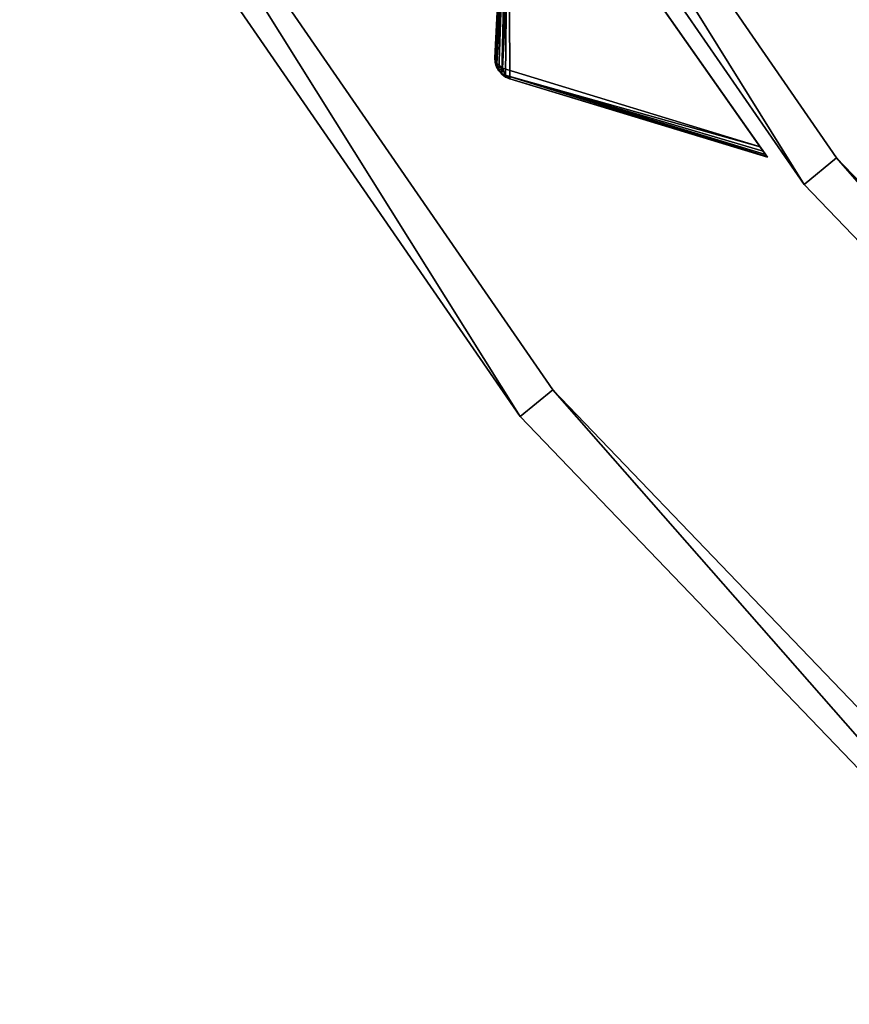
# Model space of a CAD drawing. Extents: x 5 to 565, y -280 to 280.
# Tile 2 of 256: x 44 to 84, y -205 to -158. Entities that reach past the tile are written whole.
import ezdxf

# ---------------------------------------------------------------- set-up
doc = ezdxf.new("R2010")
doc.units = 0
doc.header["$LTSCALE"] = 25.4
doc.layers.get('0').update_dxf_attribs({"color": 13, "linetype": 'CONTINUOUS'})

# ---------------------------------------------------------------- blocks, each defined once
blk = doc.blocks.new('GRUPUJ_3')
at = {"color": 254}
mesh = blk.add_polyface(dxfattribs=at)
corners = [(53.252, 123.508, 150), (53.306, 109.656, 139.866), (65.61, 105.914, 150), (53.103, 109.743, 139.717), (52.925, 109.873, 139.625), (52.779, 110.038, 139.594), (52.672, 110.232, 139.625), (52.611, 110.444, 139.717), (52.598, 110.664, 139.866)]
mesh.append_faces([[corners[k] for k in face] for face in [(0, 1, 2), (7, 0, 8)]], dxfattribs={"vtx0": -1, "color": 254})
mesh.append_faces([[corners[k] for k in face] for face in [(1, 0, 3), (3, 0, 4), (4, 0, 5), (5, 0, 6), (6, 0, 7)]], dxfattribs={"vtx0": -1, "vtx1": -1, "color": 254})
mesh = blk.add_polyface(dxfattribs=at)
corners = [(53.252, 123.508, 150), (52.598, 110.664, 10.75), (52.598, 110.664, 139.866), (53.252, 123.508, 0.616)]
mesh.append_faces([[corners[k] for k in face] for face in [(0, 1, 2), (1, 0, 3)]], dxfattribs={"vtx0": -1, "color": 254})
mesh = blk.add_polyface(dxfattribs=at)
corners = [(53.252, 123.508, 0.616), (52.683, 110.391, 10.41), (52.598, 110.664, 10.75)]
mesh.append_faces([[corners[k] for k in face] for face in [(0, 1, 2)]], dxfattribs={"color": 254})
mesh = blk.add_polyface(dxfattribs=at)
corners = [(53.252, 123.508, 0.616), (53.276, 123.474, 0.357), (52.683, 110.391, 10.41)]
mesh.append_faces([[corners[k] for k in face] for face in [(0, 1, 2)]], dxfattribs={"color": 254})
mesh = blk.add_polyface(dxfattribs=at)
corners = [(53.276, 123.474, 0.357), (53.345, 123.375, 0.162), (52.683, 110.391, 10.41)]
mesh.append_faces([[corners[k] for k in face] for face in [(0, 1, 2)]], dxfattribs={"color": 254})
mesh = blk.add_polyface(dxfattribs=at)
corners = [(53.345, 123.375, 0.162), (53.457, 123.216, 0.041), (52.683, 110.391, 10.41)]
mesh.append_faces([[corners[k] for k in face] for face in [(0, 1, 2)]], dxfattribs={"color": 254})
mesh = blk.add_polyface(dxfattribs=at)
corners = [(53.457, 123.216, 0.041), (52.952, 110.16, 10.134), (52.683, 110.391, 10.41)]
mesh.append_faces([[corners[k] for k in face] for face in [(0, 1, 2)]], dxfattribs={"color": 254})
mesh = blk.add_polyface(dxfattribs=at)
corners = [(53.457, 123.216, 0.041), (53.606, 123.004), (52.952, 110.16, 10.134)]
mesh.append_faces([[corners[k] for k in face] for face in [(0, 1, 2)]], dxfattribs={"color": 254})
mesh = blk.add_polyface(dxfattribs=at)
corners = [(65.587, 105.948, 0.357), (65.61, 105.914, 150), (65.61, 105.914, 0.616), (53.252, 123.508, 150), (65.517, 106.047, 0.162), (65.405, 106.206, 0.041), (65.256, 106.418), (53.606, 123.004), (53.457, 123.216, 0.041), (53.345, 123.375, 0.162), (53.276, 123.474, 0.357), (53.252, 123.508, 0.616)]
mesh.append_faces([[corners[k] for k in face] for face in [(0, 1, 2), (3, 10, 11)]], dxfattribs={"vtx0": -1, "color": 254})
mesh.append_faces([[corners[k] for k in face] for face in [(1, 0, 3)]], dxfattribs={"vtx0": -1, "vtx1": -1, "color": 254})
mesh.append_faces([[corners[k] for k in face] for face in [(3, 0, 4), (3, 4, 5), (3, 5, 6), (3, 6, 7), (3, 7, 8), (3, 8, 9), (3, 9, 10)]], dxfattribs={"vtx0": -1, "vtx2": -1, "color": 254})
mesh = blk.add_polyface(dxfattribs=at)
corners = [(53.606, 123.004), (65.256, 106.418), (52.952, 110.16, 10.134)]
mesh.append_faces([[corners[k] for k in face] for face in [(0, 1, 2)]], dxfattribs={"color": 254})
mesh = blk.add_polyface(dxfattribs=at)
corners = [(52.598, 110.664, 10.75), (52.683, 110.391, 10.41), (52.709, 110.223, 10.507)]
mesh.append_faces([[corners[k] for k in face] for face in [(0, 1, 2)]], dxfattribs={"color": 254})
mesh = blk.add_polyface(dxfattribs=at)
corners = [(52.598, 110.664, 10.75), (52.709, 110.223, 10.507), (52.647, 110.302, 10.75)]
mesh.append_faces([[corners[k] for k in face] for face in [(0, 1, 2)]], dxfattribs={"color": 254})
mesh = blk.add_polyface(dxfattribs=at)
corners = [(52.598, 110.664, 10.75), (52.611, 110.444, 139.717), (52.598, 110.664, 139.866)]
mesh.append_faces([[corners[k] for k in face] for face in [(0, 1, 2)]], dxfattribs={"color": 254})
mesh = blk.add_polyface(dxfattribs=at)
corners = [(52.598, 110.664, 10.75), (52.647, 110.302, 10.75), (52.611, 110.444, 139.717)]
mesh.append_faces([[corners[k] for k in face] for face in [(0, 1, 2)]], dxfattribs={"color": 254})
mesh = blk.add_polyface(dxfattribs=at)
corners = [(52.611, 110.444, 139.717), (52.647, 110.302, 10.75), (52.672, 110.232, 139.625)]
mesh.append_faces([[corners[k] for k in face] for face in [(0, 1, 2)]], dxfattribs={"color": 254})
mesh = blk.add_polyface(dxfattribs=at)
corners = [(52.647, 110.302, 10.75), (52.709, 110.223, 10.507), (52.672, 110.232, 10.75)]
mesh.append_faces([[corners[k] for k in face] for face in [(0, 1, 2)]], dxfattribs={"color": 254})
mesh = blk.add_polyface(dxfattribs=at)
corners = [(52.647, 110.302, 10.75), (52.672, 110.232, 10.75), (52.672, 110.232, 139.625)]
mesh.append_faces([[corners[k] for k in face] for face in [(0, 1, 2)]], dxfattribs={"color": 254})
mesh = blk.add_polyface(dxfattribs=at)
corners = [(52.672, 110.232, 10.75), (52.709, 110.223, 10.507), (52.925, 109.873, 10.75)]
mesh.append_faces([[corners[k] for k in face] for face in [(0, 1, 2)]], dxfattribs={"color": 254})
mesh = blk.add_polyface(dxfattribs=at)
corners = [(52.672, 110.232, 10.75), (52.925, 109.873, 139.625), (52.779, 110.038, 139.594)]
mesh.append_faces([[corners[k] for k in face] for face in [(0, 1, 2)]], dxfattribs={"color": 254})
mesh = blk.add_polyface(dxfattribs=at)
corners = [(52.672, 110.232, 10.75), (52.925, 109.873, 10.75), (52.925, 109.873, 139.625)]
mesh.append_faces([[corners[k] for k in face] for face in [(0, 1, 2)]], dxfattribs={"color": 254})
mesh = blk.add_polyface(dxfattribs=at)
corners = [(52.672, 110.232, 10.75), (52.779, 110.038, 139.594), (52.672, 110.232, 139.625)]
mesh.append_faces([[corners[k] for k in face] for face in [(0, 1, 2)]], dxfattribs={"color": 254})
mesh = blk.add_polyface(dxfattribs=at)
corners = [(52.683, 110.391, 10.41), (52.952, 110.16, 10.134), (52.709, 110.223, 10.507)]
mesh.append_faces([[corners[k] for k in face] for face in [(0, 1, 2)]], dxfattribs={"color": 254})
mesh = blk.add_polyface(dxfattribs=at)
corners = [(52.709, 110.223, 10.507), (52.797, 110.051, 10.541), (52.925, 109.873, 10.75)]
mesh.append_faces([[corners[k] for k in face] for face in [(0, 1, 2)]], dxfattribs={"color": 254})
mesh = blk.add_polyface(dxfattribs=at)
corners = [(52.709, 110.223, 10.507), (52.952, 110.16, 10.134), (52.797, 110.051, 10.541)]
mesh.append_faces([[corners[k] for k in face] for face in [(0, 1, 2)]], dxfattribs={"color": 254})
mesh = blk.add_polyface(dxfattribs=at)
corners = [(52.952, 110.16, 10.134), (52.929, 109.91, 10.507), (52.797, 110.051, 10.541)]
mesh.append_faces([[corners[k] for k in face] for face in [(0, 1, 2)]], dxfattribs={"color": 254})
mesh = blk.add_polyface(dxfattribs=at)
corners = [(52.797, 110.051, 10.541), (52.929, 109.91, 10.507), (52.925, 109.873, 10.75)]
mesh.append_faces([[corners[k] for k in face] for face in [(0, 1, 2)]], dxfattribs={"color": 254})
mesh = blk.add_polyface(dxfattribs=at)
corners = [(52.952, 110.16, 10.134), (53.078, 109.829, 10.41), (52.929, 109.91, 10.507)]
mesh.append_faces([[corners[k] for k in face] for face in [(0, 1, 2)]], dxfattribs={"color": 254})
mesh = blk.add_polyface(dxfattribs=at)
corners = [(53.078, 109.829, 10.41), (52.952, 110.16, 10.134), (65.256, 106.418)]
mesh.append_faces([[corners[k] for k in face] for face in [(0, 1, 2)]], dxfattribs={"color": 254})
mesh = blk.add_polyface(dxfattribs=at)
corners = [(52.925, 109.873, 10.75), (52.929, 109.91, 10.507), (52.982, 109.825, 10.75)]
mesh.append_faces([[corners[k] for k in face] for face in [(0, 1, 2)]], dxfattribs={"color": 254})
mesh = blk.add_polyface(dxfattribs=at)
corners = [(53.306, 109.656, 139.866), (53.103, 109.743, 139.717), (52.925, 109.873, 10.75)]
mesh.append_faces([[corners[k] for k in face] for face in [(0, 1, 2)]], dxfattribs={"color": 254})
mesh = blk.add_polyface(dxfattribs=at)
corners = [(53.306, 109.656, 139.866), (52.925, 109.873, 10.75), (52.982, 109.825, 10.75)]
mesh.append_faces([[corners[k] for k in face] for face in [(0, 1, 2)]], dxfattribs={"color": 254})
mesh = blk.add_polyface(dxfattribs=at)
corners = [(53.103, 109.743, 139.717), (52.925, 109.873, 139.625), (52.925, 109.873, 10.75)]
mesh.append_faces([[corners[k] for k in face] for face in [(0, 1, 2)]], dxfattribs={"color": 254})
mesh = blk.add_polyface(dxfattribs=at)
corners = [(52.982, 109.825, 10.75), (52.929, 109.91, 10.507), (53.078, 109.829, 10.41)]
mesh.append_faces([[corners[k] for k in face] for face in [(0, 1, 2)]], dxfattribs={"color": 254})
mesh = blk.add_polyface(dxfattribs=at)
corners = [(52.982, 109.825, 10.75), (53.078, 109.829, 10.41), (53.306, 109.656, 10.75)]
mesh.append_faces([[corners[k] for k in face] for face in [(0, 1, 2)]], dxfattribs={"color": 254})
mesh = blk.add_polyface(dxfattribs=at)
corners = [(53.306, 109.656, 139.866), (52.982, 109.825, 10.75), (53.306, 109.656, 10.75)]
mesh.append_faces([[corners[k] for k in face] for face in [(0, 1, 2)]], dxfattribs={"color": 254})
mesh = blk.add_polyface(dxfattribs=at)
corners = [(53.078, 109.829, 10.41), (65.517, 106.047, 0.162), (65.587, 105.948, 0.357)]
mesh.append_faces([[corners[k] for k in face] for face in [(0, 1, 2)]], dxfattribs={"color": 254})
mesh = blk.add_polyface(dxfattribs=at)
corners = [(53.078, 109.829, 10.41), (65.405, 106.206, 0.041), (65.517, 106.047, 0.162)]
mesh.append_faces([[corners[k] for k in face] for face in [(0, 1, 2)]], dxfattribs={"color": 254})
mesh = blk.add_polyface(dxfattribs=at)
corners = [(53.306, 109.656, 10.75), (53.078, 109.829, 10.41), (65.587, 105.948, 0.357)]
mesh.append_faces([[corners[k] for k in face] for face in [(0, 1, 2)]], dxfattribs={"color": 254})
mesh = blk.add_polyface(dxfattribs=at)
corners = [(53.078, 109.829, 10.41), (65.256, 106.418), (65.405, 106.206, 0.041)]
mesh.append_faces([[corners[k] for k in face] for face in [(0, 1, 2)]], dxfattribs={"color": 254})
mesh = blk.add_polyface(dxfattribs=at)
corners = [(53.306, 109.656, 10.75), (65.587, 105.948, 0.357), (65.61, 105.914, 0.616)]
mesh.append_faces([[corners[k] for k in face] for face in [(0, 1, 2)]], dxfattribs={"color": 254})
mesh = blk.add_polyface(dxfattribs=at)
corners = [(65.61, 105.914, 150), (53.306, 109.656, 10.75), (65.61, 105.914, 0.616), (53.306, 109.656, 139.866)]
mesh.append_faces([[corners[k] for k in face] for face in [(0, 1, 2), (1, 0, 3)]], dxfattribs={"vtx0": -1, "color": 254})
blk = doc.blocks.new('CRISTAL-M-7628-7627_STL')
at = {"color": 0}
blk.add_blockref('GRUPUJ_3', (14.455, -270.63, 250.002), dxfattribs=at)
at = {"color": 8}
mesh = blk.add_polyface(dxfattribs=at)
corners = [(5.38, -11.274, 430.002), (7.378, -11.194, 430.002), (7.194, 33.75, 430.002), (10.811, -56.007, 430.002), (12.771, -55.607, 430.002), (23.348, -99.289, 430.002), (25.218, -98.58, 430.002), (42.665, -140, 430.002), (44.397, -139, 430.002), (68.263, -177.085, 430.002), (69.812, -175.82, 430.002), (99.478, -209.583, 430.002), (100.804, -208.086, 430.002), (135.502, -236.653, 430.002), (136.571, -234.963, 430.002), (175.402, -257.594, 430.002), (176.186, -255.754, 430.002), (218.144, -271.864, 430.002), (218.623, -269.922, 430.002), (262.622, -279.092, 430.002), (262.783, -277.099, 430.002), (285.152, -280, 430.002), (285.152, -278, 430.002), (307.683, -279.092, 430.002), (307.522, -277.099, 430.002), (351.682, -269.922, 430.002), (352.161, -271.864, 430.002), (394.119, -255.754, 430.002), (394.903, -257.594, 430.002), (433.734, -234.963, 430.002), (434.803, -236.653, 430.002), (469.501, -208.086, 430.002), (470.827, -209.583, 430.002), (500.493, -175.82, 430.002), (502.042, -177.085, 430.002), (525.908, -139, 430.002), (527.64, -140, 430.002), (545.087, -98.58, 430.002), (546.957, -99.289, 430.002), (557.534, -55.607, 430.002), (559.494, -56.007, 430.002), (562.927, -11.194, 430.002), (564.925, -11.274, 430.002), (563.111, 33.75, 430.002), (9.179, 33.509, 430.002), (16.207, 77.901, 430.002), (18.128, 77.344, 430.002), (32.186, 120.034, 430.002), (33.993, 119.177, 430.002), (54.717, 159.058, 430.002), (56.363, 157.922, 430.002), (83.216, 193.963, 430.002), (84.658, 192.577, 430.002), (116.945, 223.844, 430.002), (118.146, 222.245, 430.002), (155.03, 247.928, 430.002), (155.959, 246.157, 430.002), (196.485, 265.59, 430.002), (197.119, 263.693, 430.002), (240.237, 276.374, 430.002), (240.558, 274.4, 430.002), (285.152, 280, 430.002), (285.152, 278, 430.002), (329.747, 274.4, 430.002), (330.068, 276.374, 430.002), (373.186, 263.693, 430.002), (373.819, 265.59, 430.002), (414.345, 246.157, 430.002), (415.275, 247.928, 430.002), (452.159, 222.245, 430.002), (453.36, 223.844, 430.002), (485.647, 192.577, 430.002), (487.089, 193.963, 430.002), (513.942, 157.922, 430.002), (515.588, 159.058, 430.002), (536.312, 119.177, 430.002), (538.119, 120.034, 430.002), (552.177, 77.344, 430.002), (554.098, 77.901, 430.002), (561.126, 33.509, 430.002)]
mesh.append_faces([[corners[k] for k in face] for face in [(0, 1, 2), (1, 3, 4), (4, 5, 6), (6, 7, 8), (8, 9, 10), (10, 11, 12), (12, 13, 14), (14, 15, 16), (16, 17, 18), (18, 19, 20), (20, 21, 22), (22, 23, 24), (24, 23, 25), (25, 26, 27), (27, 28, 29), (29, 30, 31), (31, 32, 33), (33, 34, 35), (35, 36, 37), (37, 38, 39), (39, 40, 41), (2, 44, 45), (44, 2, 1), (45, 46, 47), (47, 48, 49), (49, 50, 51), (51, 52, 53), (53, 54, 55), (55, 56, 57), (57, 58, 59), (59, 60, 61), (61, 63, 64), (64, 65, 66), (66, 67, 68), (68, 69, 70), (70, 71, 72), (72, 73, 74), (74, 75, 76), (76, 77, 78), (78, 79, 43)]], dxfattribs={"vtx0": -1, "vtx1": -1, "color": 8})
mesh.append_faces([[corners[k] for k in face] for face in [(1, 0, 3), (4, 3, 5), (6, 5, 7), (8, 7, 9), (10, 9, 11), (12, 11, 13), (14, 13, 15), (16, 15, 17), (18, 17, 19), (20, 19, 21), (22, 21, 23), (25, 23, 26), (27, 26, 28), (29, 28, 30), (31, 30, 32), (33, 32, 34), (35, 34, 36), (37, 36, 38), (39, 38, 40), (41, 40, 42), (41, 42, 43), (45, 44, 46), (47, 46, 48), (49, 48, 50), (51, 50, 52), (53, 52, 54), (55, 54, 56), (57, 56, 58), (59, 58, 60), (61, 60, 62), (61, 62, 63), (64, 63, 65), (66, 65, 67), (68, 67, 69), (70, 69, 71), (72, 71, 73), (74, 73, 75), (76, 75, 77), (78, 77, 79), (43, 79, 41)]], dxfattribs={"vtx0": -1, "vtx2": -1, "color": 8})
mesh = blk.add_polyface(dxfattribs=at)
corners = [(7.194, 33.75, 410.002), (9.179, 33.509, 410.002), (7.378, -11.194, 410.002), (16.207, 77.901, 410.002), (18.128, 77.344, 410.002), (32.186, 120.034, 410.002), (33.993, 119.177, 410.002), (54.717, 159.058, 410.002), (56.363, 157.922, 410.002), (83.216, 193.963, 410.002), (84.658, 192.577, 410.002), (116.945, 223.844, 410.002), (118.146, 222.245, 410.002), (155.03, 247.928, 410.002), (155.959, 246.157, 410.002), (196.485, 265.59, 410.002), (197.119, 263.693, 410.002), (240.237, 276.374, 410.002), (240.558, 274.4, 410.002), (285.152, 280, 410.002), (285.152, 278, 410.002), (330.068, 276.374, 410.002), (329.747, 274.4, 410.002), (373.186, 263.693, 410.002), (373.819, 265.59, 410.002), (414.345, 246.157, 410.002), (415.275, 247.928, 410.002), (452.159, 222.245, 410.002), (453.36, 223.844, 410.002), (485.647, 192.577, 410.002), (487.089, 193.963, 410.002), (513.942, 157.922, 410.002), (515.588, 159.058, 410.002), (536.312, 119.177, 410.002), (538.119, 120.034, 410.002), (552.177, 77.344, 410.002), (554.098, 77.901, 410.002), (561.126, 33.509, 410.002), (563.111, 33.75, 410.002), (562.927, -11.194, 410.002), (5.38, -11.274, 410.002), (10.811, -56.007, 410.002), (12.771, -55.607, 410.002), (23.348, -99.289, 410.002), (25.218, -98.58, 410.002), (42.665, -140, 410.002), (44.397, -139, 410.002), (68.263, -177.085, 410.002), (69.812, -175.82, 410.002), (99.478, -209.583, 410.002), (100.804, -208.086, 410.002), (135.502, -236.653, 410.002), (136.571, -234.963, 410.002), (175.402, -257.594, 410.002), (176.186, -255.754, 410.002), (218.144, -271.864, 410.002), (218.623, -269.922, 410.002), (262.622, -279.092, 410.002), (262.783, -277.099, 410.002), (285.152, -280, 410.002), (285.152, -278, 410.002), (307.522, -277.099, 410.002), (307.683, -279.092, 410.002), (351.682, -269.922, 410.002), (352.161, -271.864, 410.002), (394.119, -255.754, 410.002), (394.903, -257.594, 410.002), (433.734, -234.963, 410.002), (434.803, -236.653, 410.002), (469.501, -208.086, 410.002), (470.827, -209.583, 410.002), (500.493, -175.82, 410.002), (502.042, -177.085, 410.002), (525.908, -139, 410.002), (527.64, -140, 410.002), (545.087, -98.58, 410.002), (546.957, -99.289, 410.002), (557.534, -55.607, 410.002), (559.494, -56.007, 410.002), (564.925, -11.274, 410.002)]
mesh.append_faces([[corners[k] for k in face] for face in [(1, 3, 4), (4, 5, 6), (6, 7, 8), (8, 9, 10), (10, 11, 12), (12, 13, 14), (14, 15, 16), (16, 17, 18), (18, 19, 20), (20, 21, 22), (22, 21, 23), (23, 24, 25), (25, 26, 27), (27, 28, 29), (29, 30, 31), (31, 32, 33), (33, 34, 35), (35, 36, 37), (37, 38, 39), (40, 2, 41), (41, 42, 43), (43, 44, 45), (45, 46, 47), (47, 48, 49), (49, 50, 51), (51, 52, 53), (53, 54, 55), (55, 56, 57), (57, 58, 59), (59, 61, 62), (62, 63, 64), (64, 65, 66), (66, 67, 68), (68, 69, 70), (70, 71, 72), (72, 73, 74), (74, 75, 76), (76, 77, 78), (78, 39, 79), (79, 39, 38)]], dxfattribs={"vtx0": -1, "vtx1": -1, "color": 8})
mesh.append_faces([[corners[k] for k in face] for face in [(0, 1, 2), (1, 0, 3), (4, 3, 5), (6, 5, 7), (8, 7, 9), (10, 9, 11), (12, 11, 13), (14, 13, 15), (16, 15, 17), (18, 17, 19), (20, 19, 21), (23, 21, 24), (25, 24, 26), (27, 26, 28), (29, 28, 30), (31, 30, 32), (33, 32, 34), (35, 34, 36), (37, 36, 38), (2, 40, 0), (41, 2, 42), (43, 42, 44), (45, 44, 46), (47, 46, 48), (49, 48, 50), (51, 50, 52), (53, 52, 54), (55, 54, 56), (57, 56, 58), (59, 58, 60), (59, 60, 61), (62, 61, 63), (64, 63, 65), (66, 65, 67), (68, 67, 69), (70, 69, 71), (72, 71, 73), (74, 73, 75), (76, 75, 77), (78, 77, 39)]], dxfattribs={"vtx0": -1, "vtx2": -1, "color": 8})
mesh = blk.add_polyface(dxfattribs=at)
corners = [(22.865, -10.57, 417.002), (24.864, -10.489, 417.002), (24.566, 31.641, 417.002), (27.957, -52.507, 417.002), (29.917, -52.107, 417.002), (39.711, -93.084, 417.002), (41.581, -92.375, 417.002), (57.821, -131.25, 417.002), (59.553, -130.25, 417.002), (81.819, -166.017, 417.002), (83.368, -164.752, 417.002), (111.083, -196.484, 417.002), (112.409, -194.987, 417.002), (144.855, -221.862, 417.002), (145.924, -220.172, 417.002), (182.261, -241.495, 417.002), (183.045, -239.655, 417.002), (222.332, -254.872, 417.002), (222.811, -252.93, 417.002), (264.03, -261.649, 417.002), (264.191, -259.655, 417.002), (285.152, -262.5, 417.002), (285.152, -260.5, 417.002), (306.275, -261.649, 417.002), (306.114, -259.655, 417.002), (347.494, -252.93, 417.002), (347.973, -254.872, 417.002), (387.26, -239.655, 417.002), (388.044, -241.495, 417.002), (424.381, -220.172, 417.002), (425.45, -221.862, 417.002), (457.896, -194.987, 417.002), (459.222, -196.484, 417.002), (486.937, -164.752, 417.002), (488.486, -166.017, 417.002), (510.752, -130.25, 417.002), (512.484, -131.25, 417.002), (528.724, -92.375, 417.002), (530.594, -93.084, 417.002), (540.388, -52.107, 417.002), (542.348, -52.507, 417.002), (545.441, -10.489, 417.002), (547.44, -10.57, 417.002), (545.739, 31.641, 417.002), (26.552, 31.4, 417.002), (33.016, 73.032, 417.002), (34.937, 72.476, 417.002), (47.997, 112.532, 417.002), (49.804, 111.674, 417.002), (69.119, 149.117, 417.002), (70.765, 147.981, 417.002), (95.837, 181.84, 417.002), (97.279, 180.455, 417.002), (127.458, 209.854, 417.002), (128.659, 208.255, 417.002), (163.163, 232.432, 417.002), (164.092, 230.661, 417.002), (202.027, 248.991, 417.002), (202.66, 247.094, 417.002), (243.044, 259.101, 417.002), (243.365, 257.127, 417.002), (285.152, 262.5, 417.002), (285.152, 260.5, 417.002), (326.94, 257.127, 417.002), (327.26, 259.101, 417.002), (367.644, 247.094, 417.002), (368.278, 248.991, 417.002), (406.213, 230.661, 417.002), (407.142, 232.432, 417.002), (441.646, 208.255, 417.002), (442.847, 209.854, 417.002), (473.026, 180.455, 417.002), (474.468, 181.84, 417.002), (499.54, 147.981, 417.002), (501.186, 149.117, 417.002), (520.501, 111.674, 417.002), (522.308, 112.532, 417.002), (535.367, 72.476, 417.002), (537.288, 73.032, 417.002), (543.753, 31.4, 417.002)]
mesh.append_faces([[corners[k] for k in face] for face in [(0, 1, 2), (1, 3, 4), (4, 5, 6), (6, 7, 8), (8, 9, 10), (10, 11, 12), (12, 13, 14), (14, 15, 16), (16, 17, 18), (18, 19, 20), (20, 21, 22), (22, 23, 24), (24, 23, 25), (25, 26, 27), (27, 28, 29), (29, 30, 31), (31, 32, 33), (33, 34, 35), (35, 36, 37), (37, 38, 39), (39, 40, 41), (2, 44, 45), (44, 2, 1), (45, 46, 47), (47, 48, 49), (49, 50, 51), (51, 52, 53), (53, 54, 55), (55, 56, 57), (57, 58, 59), (59, 60, 61), (61, 63, 64), (64, 65, 66), (66, 67, 68), (68, 69, 70), (70, 71, 72), (72, 73, 74), (74, 75, 76), (76, 77, 78), (78, 79, 43)]], dxfattribs={"vtx0": -1, "vtx1": -1, "color": 8})
mesh.append_faces([[corners[k] for k in face] for face in [(1, 0, 3), (4, 3, 5), (6, 5, 7), (8, 7, 9), (10, 9, 11), (12, 11, 13), (14, 13, 15), (16, 15, 17), (18, 17, 19), (20, 19, 21), (22, 21, 23), (25, 23, 26), (27, 26, 28), (29, 28, 30), (31, 30, 32), (33, 32, 34), (35, 34, 36), (37, 36, 38), (39, 38, 40), (41, 40, 42), (41, 42, 43), (45, 44, 46), (47, 46, 48), (49, 48, 50), (51, 50, 52), (53, 52, 54), (55, 54, 56), (57, 56, 58), (59, 58, 60), (61, 60, 62), (61, 62, 63), (64, 63, 65), (66, 65, 67), (68, 67, 69), (70, 69, 71), (72, 71, 73), (74, 73, 75), (76, 75, 77), (78, 77, 79), (43, 79, 41)]], dxfattribs={"vtx0": -1, "vtx2": -1, "color": 8})
mesh = blk.add_polyface(dxfattribs=at)
corners = [(24.566, 31.641, 410.002), (26.552, 31.4, 410.002), (24.864, -10.489, 410.002), (33.016, 73.032, 410.002), (34.937, 72.476, 410.002), (47.997, 112.532, 410.002), (49.804, 111.674, 410.002), (69.119, 149.117, 410.002), (70.765, 147.981, 410.002), (95.837, 181.84, 410.002), (97.279, 180.455, 410.002), (127.458, 209.854, 410.002), (128.659, 208.255, 410.002), (163.163, 232.432, 410.002), (164.092, 230.661, 410.002), (202.027, 248.991, 410.002), (202.66, 247.094, 410.002), (243.044, 259.101, 410.002), (243.365, 257.127, 410.002), (285.152, 262.5, 410.002), (285.152, 260.5, 410.002), (327.26, 259.101, 410.002), (326.94, 257.127, 410.002), (367.644, 247.094, 410.002), (368.278, 248.991, 410.002), (406.213, 230.661, 410.002), (407.142, 232.432, 410.002), (441.646, 208.255, 410.002), (442.847, 209.854, 410.002), (473.026, 180.455, 410.002), (474.468, 181.84, 410.002), (499.54, 147.981, 410.002), (501.186, 149.117, 410.002), (520.501, 111.674, 410.002), (522.308, 112.532, 410.002), (535.367, 72.476, 410.002), (537.288, 73.032, 410.002), (543.753, 31.4, 410.002), (545.739, 31.641, 410.002), (545.441, -10.489, 410.002), (22.865, -10.57, 410.002), (27.957, -52.507, 410.002), (29.917, -52.107, 410.002), (39.711, -93.084, 410.002), (41.581, -92.375, 410.002), (57.821, -131.25, 410.002), (59.553, -130.25, 410.002), (81.819, -166.017, 410.002), (83.368, -164.752, 410.002), (111.083, -196.484, 410.002), (112.409, -194.987, 410.002), (144.855, -221.862, 410.002), (145.924, -220.172, 410.002), (182.261, -241.495, 410.002), (183.045, -239.655, 410.002), (222.332, -254.872, 410.002), (222.811, -252.93, 410.002), (264.03, -261.649, 410.002), (264.191, -259.655, 410.002), (285.152, -262.5, 410.002), (285.152, -260.5, 410.002), (306.114, -259.655, 410.002), (306.275, -261.649, 410.002), (347.494, -252.93, 410.002), (347.973, -254.872, 410.002), (387.26, -239.655, 410.002), (388.044, -241.495, 410.002), (424.381, -220.172, 410.002), (425.45, -221.862, 410.002), (457.896, -194.987, 410.002), (459.222, -196.484, 410.002), (486.937, -164.752, 410.002), (488.486, -166.017, 410.002), (510.752, -130.25, 410.002), (512.484, -131.25, 410.002), (528.724, -92.375, 410.002), (530.594, -93.084, 410.002), (540.388, -52.107, 410.002), (542.348, -52.507, 410.002), (547.44, -10.57, 410.002)]
mesh.append_faces([[corners[k] for k in face] for face in [(1, 3, 4), (4, 5, 6), (6, 7, 8), (8, 9, 10), (10, 11, 12), (12, 13, 14), (14, 15, 16), (16, 17, 18), (18, 19, 20), (20, 21, 22), (22, 21, 23), (23, 24, 25), (25, 26, 27), (27, 28, 29), (29, 30, 31), (31, 32, 33), (33, 34, 35), (35, 36, 37), (37, 38, 39), (40, 2, 41), (41, 42, 43), (43, 44, 45), (45, 46, 47), (47, 48, 49), (49, 50, 51), (51, 52, 53), (53, 54, 55), (55, 56, 57), (57, 58, 59), (59, 61, 62), (62, 63, 64), (64, 65, 66), (66, 67, 68), (68, 69, 70), (70, 71, 72), (72, 73, 74), (74, 75, 76), (76, 77, 78), (78, 39, 79), (79, 39, 38)]], dxfattribs={"vtx0": -1, "vtx1": -1, "color": 8})
mesh.append_faces([[corners[k] for k in face] for face in [(0, 1, 2), (1, 0, 3), (4, 3, 5), (6, 5, 7), (8, 7, 9), (10, 9, 11), (12, 11, 13), (14, 13, 15), (16, 15, 17), (18, 17, 19), (20, 19, 21), (23, 21, 24), (25, 24, 26), (27, 26, 28), (29, 28, 30), (31, 30, 32), (33, 32, 34), (35, 34, 36), (37, 36, 38), (2, 40, 0), (41, 2, 42), (43, 42, 44), (45, 44, 46), (47, 46, 48), (49, 48, 50), (51, 50, 52), (53, 52, 54), (55, 54, 56), (57, 56, 58), (59, 58, 60), (59, 60, 61), (62, 61, 63), (64, 63, 65), (66, 65, 67), (68, 67, 69), (70, 69, 71), (72, 71, 73), (74, 73, 75), (76, 75, 77), (78, 77, 39)]], dxfattribs={"vtx0": -1, "vtx2": -1, "color": 8})
mesh = blk.add_polyface(dxfattribs=at)
corners = [(59.553, -130.25, 410.002), (83.368, -164.752, 417.002), (83.368, -164.752, 410.002), (59.553, -130.25, 417.002)]
mesh.append_faces([[corners[k] for k in face] for face in [(0, 1, 2), (1, 0, 3)]], dxfattribs={"vtx0": -1, "color": 8})
mesh = blk.add_polyface(dxfattribs=at)
corners = [(57.821, -131.25, 417.002), (81.819, -166.017, 410.002), (81.819, -166.017, 417.002), (57.821, -131.25, 410.002)]
mesh.append_faces([[corners[k] for k in face] for face in [(0, 1, 2), (1, 0, 3)]], dxfattribs={"vtx0": -1, "color": 8})
mesh = blk.add_polyface(dxfattribs=at)
corners = [(44.397, -139, 410.002), (69.812, -175.82, 430.002), (69.812, -175.82, 410.002), (44.397, -139, 430.002)]
mesh.append_faces([[corners[k] for k in face] for face in [(0, 1, 2), (1, 0, 3)]], dxfattribs={"vtx0": -1, "color": 8})
mesh = blk.add_polyface(dxfattribs=at)
corners = [(42.665, -140, 430.002), (68.263, -177.085, 410.002), (68.263, -177.085, 430.002), (42.665, -140, 410.002)]
mesh.append_faces([[corners[k] for k in face] for face in [(0, 1, 2), (1, 0, 3)]], dxfattribs={"vtx0": -1, "color": 8})
mesh = blk.add_polyface(dxfattribs=at)
corners = [(83.368, -164.752, 410.002), (112.409, -194.987, 417.002), (112.409, -194.987, 410.002), (83.368, -164.752, 417.002)]
mesh.append_faces([[corners[k] for k in face] for face in [(0, 1, 2), (1, 0, 3)]], dxfattribs={"vtx0": -1, "color": 8})
mesh = blk.add_polyface(dxfattribs=at)
corners = [(81.819, -166.017, 417.002), (111.083, -196.484, 410.002), (111.083, -196.484, 417.002), (81.819, -166.017, 410.002)]
mesh.append_faces([[corners[k] for k in face] for face in [(0, 1, 2), (1, 0, 3)]], dxfattribs={"vtx0": -1, "color": 8})
mesh = blk.add_polyface(dxfattribs=at)
corners = [(69.812, -175.82, 410.002), (100.804, -208.086, 430.002), (100.804, -208.086, 410.002), (69.812, -175.82, 430.002)]
mesh.append_faces([[corners[k] for k in face] for face in [(0, 1, 2), (1, 0, 3)]], dxfattribs={"vtx0": -1, "color": 8})
mesh = blk.add_polyface(dxfattribs=at)
corners = [(68.263, -177.085, 430.002), (99.478, -209.583, 410.002), (99.478, -209.583, 430.002), (68.263, -177.085, 410.002)]
mesh.append_faces([[corners[k] for k in face] for face in [(0, 1, 2), (1, 0, 3)]], dxfattribs={"vtx0": -1, "color": 8})
blk = doc.blocks.new('GRUPUJ_6')
at = {"color": 0}
blk.add_blockref('CRISTAL-M-7628-7627_STL', (-5.38, 280, -0.002), dxfattribs=at)

msp = doc.modelspace()

# ---------------------------------------------------------------- block references
at = {"color": 0}
msp.add_blockref('GRUPUJ_6', (5.38, -280, 0.002), dxfattribs=at)

doc.saveas('drawing.dxf')
